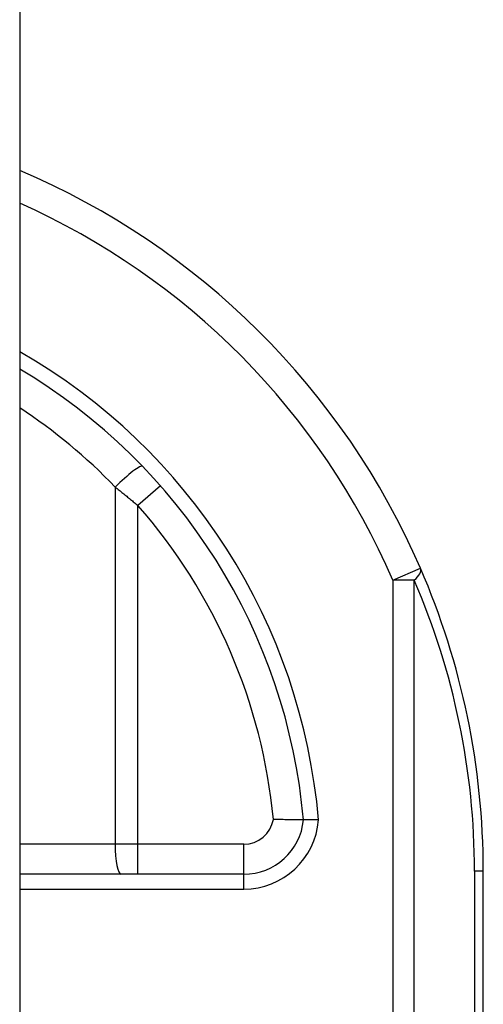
# Model space of a CAD drawing. Header units: inches. Extents: x 0 to 80.3, y -11 to 43.1.
# Tile 69 of 74: x 47.867 to 48.171, y 17.879 to 18.526. Entities that reach past the tile are written whole.
import ezdxf

# ---------------------------------------------------------------- set-up
doc = ezdxf.new("R2010")
doc.units = ezdxf.units.IN
doc.header["$MEASUREMENT"] = 0
doc.layers.add('Visible Edges(ANSI)', color=7, linetype='Continuous', lineweight=25)
doc.layers.add('Visible Tangent Edges(ANSI)', color=7, linetype='Continuous', lineweight=25)

msp = doc.modelspace()

# ---------------------------------------------------------------- linework, layer by layer
at = {"layer": 'Visible Edges(ANSI)'}
for p, q in [((47.86665, 32.62389), (47.86665, 13.11289)), ((48.01384, 17.96492), (47.86665, 17.96492)), ((48.17115, 17.60075), (48.17115, 17.96689))]:
    msp.add_line(p, q, dxfattribs=at)
at = {"layer": 'Visible Edges(ANSI)', "flags": 128}
for points in [[(48.05304, 18.00059), (48.053, 18.00059), (48.05287, 18.00059), (48.05266, 18.00059), (48.05236, 18.00059), (48.05199, 18.00059), (48.05153, 18.00059), (48.05099, 18.0006), (48.05038, 18.0006), (48.04969, 18.0006), (48.04894, 18.00061), (48.04811, 18.00062), (48.04722, 18.00063), (48.04628, 18.00063), (48.04527, 18.00065), (48.04422, 18.00066), (48.04312, 18.00068), (48.04198, 18.0007), (48.0408, 18.00072), (48.03959, 18.00075), (48.03835, 18.00078), (48.03709, 18.00081), (48.03582, 18.00085), (48.03454, 18.00089), (48.03324, 18.00094)], [(48.06292, 18.0006), (48.06227, 18.0006), (48.06163, 18.0006), (48.06099, 18.00059), (48.06037, 18.00059), (48.05975, 18.00059), (48.05914, 18.00059), (48.05855, 18.00059), (48.05798, 18.00058), (48.05744, 18.00058), (48.05691, 18.00058), (48.05641, 18.00058), (48.05594, 18.00058), (48.0555, 18.00058), (48.05509, 18.00058), (48.05471, 18.00058), (48.05437, 18.00058), (48.05406, 18.00059), (48.05379, 18.00059), (48.05357, 18.00059), (48.05338, 18.00059), (48.05323, 18.00059), (48.05312, 18.00059), (48.05306, 18.00059), (48.05304, 18.00059)]]:
    msp.add_lwpolyline(points, dxfattribs=at)
at = {"layer": 'Visible Edges(ANSI)'}
for centre, radius, start, end in [((47.67115, 17.96689), 0.5, 23.44387, 66.98326), ((47.67115, 17.96689), 0.38337, 5.04314, 59.33976), ((47.67115, 17.96689), 0.5, 0, 23.44387), ((48.01384, 18.00429), 0.03937, 270, 354.60623)]:
    msp.add_arc(centre, radius, start, end, dxfattribs=at)
at = {"layer": 'Visible Tangent Edges(ANSI)'}
for p, q in [((47.92939, 18.21916), (47.92939, 17.9846)), ((47.95912, 18.21997), (47.94433, 18.20697)), ((47.94433, 17.9846), (47.94433, 18.20697)), ((48.11182, 18.15798), (48.12988, 18.16581)), ((48.11182, 18.15798), (48.11182, 17.60075)), ((48.12573, 18.15798), (48.11182, 18.15798)), ((48.12573, 17.60075), (48.12573, 18.15798)), ((47.92939, 17.9846), (47.86665, 17.9846)), ((47.94433, 17.9846), (47.92939, 17.9846)), ((47.94433, 17.96492), (47.94433, 17.9846)), ((48.01384, 17.9846), (47.94433, 17.9846)), ((48.01384, 17.96492), (48.01384, 17.9846)), ((48.01384, 17.95508), (48.01384, 17.96492)), ((48.17115, 17.96689), (48.16538, 17.96689)), ((48.16538, 17.96689), (48.16538, 17.60075)), ((47.86665, 17.95508), (48.01384, 17.95508))]:
    msp.add_line(p, q, dxfattribs=at)
at = {"layer": 'Visible Tangent Edges(ANSI)', "flags": 128}
msp.add_lwpolyline([(47.92939, 18.21916), (47.93002, 18.21866), (47.93065, 18.21817), (47.93129, 18.21767), (47.93192, 18.21717), (47.93255, 18.21667), (47.93318, 18.21617), (47.93381, 18.21567), (47.93443, 18.21517), (47.93506, 18.21466), (47.93569, 18.21416), (47.93631, 18.21365), (47.93694, 18.21314), (47.93756, 18.21263), (47.93818, 18.21212), (47.9388, 18.21161), (47.93942, 18.2111), (47.94004, 18.21059), (47.94066, 18.21007), (47.94127, 18.20956), (47.94189, 18.20904), (47.9425, 18.20853), (47.94311, 18.20801), (47.94372, 18.20749), (47.94433, 18.20697)], dxfattribs=at)
at = {"layer": 'Visible Tangent Edges(ANSI)'}
for centre, radius, start, end in [((47.67115, 17.96689), 0.48031, 23.44387, 65.98194), ((47.67115, 17.96689), 0.39322, 4.91869, 60.18628), ((47.66741, 17.96689), 0.36369, 43.91864, 56.78239), ((47.67115, 17.96689), 0.36369, 5.37198, 41.31041), ((47.68507, 17.96689), 0.48031, 0, 23.44387), ((48.01384, 18.00429), 0.01969, 270, 350.19439), ((48.01384, 18.00429), 0.04921, 270, 355.70402)]:
    msp.add_arc(centre, radius, start, end, dxfattribs=at)
for centre, major_axis, ratio, start_param, end_param in [((47.93312, 18.21916), (0.01418, 0.01365), 0.132897, 0, 1.707941), ((48.11182, 18.15798), (0.01806, 0.00783), 0.369668, 5.41831, 6.283185), ((47.93312, 17.9846), (0, -0.01969), 0.189796, 4.712389, 6.283185)]:
    msp.add_ellipse(centre, major_axis=major_axis, ratio=ratio, start_param=start_param, end_param=end_param, dxfattribs=at)

doc.saveas('drawing.dxf')
